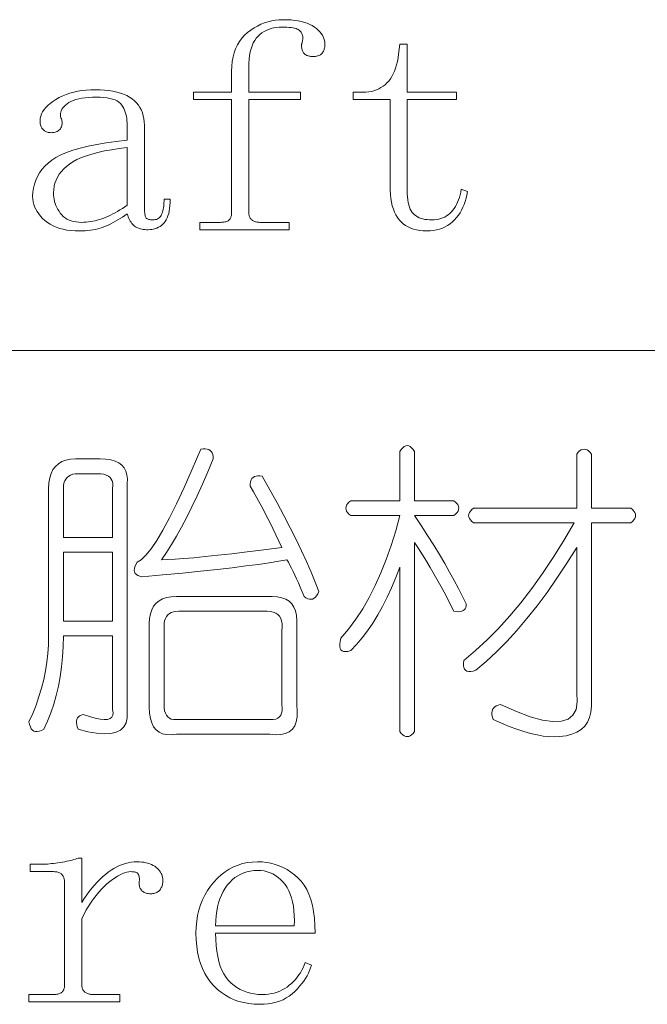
# Model space of a CAD drawing. Extents: x 1 to 297, y 1 to 210.
# Tile 4 of 171: x 4.5 to 8.88, y 35.78 to 42.65. Entities that reach past the tile are written whole.
import ezdxf

# ---------------------------------------------------------------- set-up
doc = ezdxf.new("R2010")
doc.units = 0

msp = doc.modelspace()

# ---------------------------------------------------------------- linework, layer by layer
at = {"color": 7, "lineweight": 13}
msp.add_line((1.3055, 40.342), (219.3213, 40.342), dxfattribs=at)
for points in [[(5.9826, 42.2906), (5.9838, 42.3257), (5.9871, 42.359), (5.9927, 42.3905), (6.0005, 42.4202), (6.0105, 42.4481), (6.0228, 42.4742), (6.0372, 42.4985), (6.054, 42.521), (6.0729, 42.5417), (6.0941, 42.5606), (6.1166, 42.5777), (6.1397, 42.593), (6.1632, 42.6065), (6.1873, 42.6182), (6.2119, 42.6281), (6.237, 42.6362), (6.2627, 42.6425), (6.2888, 42.647), (6.3155, 42.6497), (6.3426, 42.6506), (6.3711, 42.6501), (6.398, 42.6485), (6.4235, 42.6459), (6.4476, 42.6423), (6.4701, 42.6377), (6.4913, 42.6321), (6.5109, 42.6254), (6.5292, 42.6177), (6.5459, 42.6089), (6.5612, 42.5991), (6.5751, 42.5887), (6.5874, 42.5779), (6.5984, 42.5667), (6.6078, 42.5553), (6.6159, 42.5434), (6.6224, 42.5313), (6.6275, 42.5187), (6.6312, 42.5059), (6.6333, 42.4927), (6.6341, 42.4791), (6.6339, 42.4724), (6.6334, 42.4658), (6.6325, 42.4593), (6.6313, 42.4531), (6.6298, 42.447), (6.6279, 42.4411), (6.6257, 42.4353), (6.6231, 42.4298), (6.6202, 42.4244), (6.6169, 42.4191), (6.6132, 42.4143), (6.6087, 42.4099), (6.6036, 42.406), (6.5977, 42.4027), (6.5912, 42.3999), (6.584, 42.3975), (6.5761, 42.3957), (6.5676, 42.3945), (6.5583, 42.3937), (6.5484, 42.3934), (6.5416, 42.3936), (6.5352, 42.3941), (6.5289, 42.395), (6.523, 42.3962), (6.5173, 42.3977), (6.5118, 42.3996), (6.5067, 42.4018), (6.5017, 42.4044), (6.4971, 42.4073), (6.4926, 42.4106), (6.4886, 42.4143), (6.4849, 42.4185), (6.4817, 42.4232), (6.4789, 42.4284), (6.4766, 42.4341), (6.4746, 42.4404), (6.4731, 42.4472), (6.4721, 42.4545), (6.4714, 42.4623), (6.4712, 42.4706), (6.4713, 42.4724), (6.4714, 42.4743), (6.4716, 42.4765), (6.4719, 42.4788), (6.4723, 42.4813), (6.4728, 42.4839), (6.4733, 42.4868), (6.474, 42.4898), (6.4747, 42.4929), (6.4755, 42.4963), (6.4763, 42.4996), (6.477, 42.5028), (6.4777, 42.5058), (6.4782, 42.5086), (6.4787, 42.5113), (6.4791, 42.5138), (6.4794, 42.5161), (6.4796, 42.5182), (6.4797, 42.5202), (6.4798, 42.522), (6.4795, 42.5287), (6.4788, 42.5352), (6.4775, 42.5414), (6.4757, 42.5474), (6.4734, 42.5531), (6.4705, 42.5585), (6.4672, 42.5637), (6.4633, 42.5686), (6.459, 42.5733), (6.4541, 42.5777), (6.4482, 42.5818), (6.441, 42.5854), (6.4325, 42.5886), (6.4225, 42.5914), (6.4112, 42.5938), (6.3985, 42.5957), (6.3845, 42.5972), (6.369, 42.5983), (6.3522, 42.5989), (6.3341, 42.5991), (6.3139, 42.5985), (6.2945, 42.5966), (6.2758, 42.5934), (6.258, 42.5889), (6.2409, 42.5831), (6.2245, 42.576), (6.209, 42.5676), (6.1942, 42.558), (6.1802, 42.5471), (6.1669, 42.5349), (6.1547, 42.5211), (6.1438, 42.5055), (6.1341, 42.4882), (6.1258, 42.469), (6.1187, 42.4481), (6.1129, 42.4253), (6.1084, 42.4008), (6.1052, 42.3744), (6.1033, 42.3462), (6.1026, 42.3163), (6.1026, 42.1449), (6.4626, 42.1449), (6.4626, 42.0934), (6.1026, 42.0934), (6.1026, 41.3049), (6.1029, 41.2982), (6.1035, 41.2918), (6.1046, 41.2858), (6.1061, 41.2802), (6.108, 41.2749), (6.1104, 41.2699), (6.1131, 41.2653), (6.1164, 41.261), (6.12, 41.257), (6.1241, 41.2534), (6.1285, 41.2502), (6.1332, 41.2473), (6.1381, 41.2447), (6.1433, 41.2425), (6.1487, 41.2406), (6.1544, 41.239), (6.1604, 41.2378), (6.1666, 41.237), (6.1731, 41.2365), (6.1798, 41.2363), (6.3855, 41.2363), (6.3855, 41.1849), (5.7598, 41.1849), (5.7598, 41.2363), (5.9055, 41.2363), (5.9138, 41.2365), (5.9216, 41.237), (5.9289, 41.2378), (5.9357, 41.239), (5.9419, 41.2406), (5.9477, 41.2425), (5.9529, 41.2447), (5.9576, 41.2473), (5.9618, 41.2502), (5.9655, 41.2534), (5.9688, 41.257), (5.9717, 41.261), (5.9742, 41.2653), (5.9765, 41.2699), (5.9784, 41.2749), (5.9799, 41.2802), (5.9811, 41.2858), (5.982, 41.2918), (5.9825, 41.2982), (5.9826, 41.3049), (5.9826, 42.0934), (5.7169, 42.0934), (5.7169, 42.1449), (5.9826, 42.1449)], [(7.2084, 41.4591), (7.2088, 41.4359), (7.2101, 41.4142), (7.2122, 41.3941), (7.2152, 41.3755), (7.2191, 41.3584), (7.2238, 41.3429), (7.2294, 41.3289), (7.2358, 41.3165), (7.2431, 41.3056), (7.2512, 41.2963), (7.2602, 41.2881), (7.2701, 41.2809), (7.2808, 41.2744), (7.2924, 41.2689), (7.3048, 41.2641), (7.3181, 41.2603), (7.3322, 41.2573), (7.3472, 41.2551), (7.3631, 41.2539), (7.3798, 41.2534), (7.3966, 41.254), (7.4127, 41.2557), (7.4281, 41.2584), (7.4429, 41.2623), (7.4569, 41.2674), (7.4703, 41.2735), (7.483, 41.2807), (7.495, 41.2891), (7.5063, 41.2986), (7.5169, 41.3091), (7.5269, 41.3208), (7.5361, 41.3333), (7.5447, 41.3468), (7.5526, 41.3613), (7.5598, 41.3766), (7.5663, 41.393), (7.5721, 41.4102), (7.5773, 41.4285), (7.5817, 41.4476), (7.5855, 41.4677), (7.6284, 41.4506), (7.6244, 41.427), (7.6193, 41.4043), (7.6131, 41.3824), (7.6057, 41.3614), (7.5973, 41.3413), (7.5877, 41.322), (7.5771, 41.3036), (7.5653, 41.286), (7.5524, 41.2693), (7.5384, 41.2534), (7.5233, 41.2388), (7.5073, 41.2257), (7.4904, 41.2141), (7.4725, 41.2041), (7.4537, 41.1956), (7.434, 41.1886), (7.4133, 41.1832), (7.3916, 41.1794), (7.369, 41.1771), (7.3455, 41.1763), (7.3204, 41.1771), (7.2966, 41.1794), (7.2741, 41.1832), (7.2529, 41.1886), (7.233, 41.1956), (7.2144, 41.2041), (7.197, 41.2141), (7.1809, 41.2257), (7.1661, 41.2388), (7.1526, 41.2534), (7.1404, 41.2697), (7.1295, 41.2877), (7.1199, 41.3074), (7.1115, 41.3289), (7.1044, 41.352), (7.0986, 41.3769), (7.0941, 41.4034), (7.0909, 41.4317), (7.089, 41.4617), (7.0884, 41.4934), (7.0884, 42.0934), (6.8312, 42.0934), (6.8312, 42.1449), (6.8998, 42.1449), (6.92, 42.1455), (6.9394, 42.1474), (6.958, 42.1506), (6.9759, 42.1551), (6.993, 42.1609), (7.0093, 42.168), (7.0249, 42.1764), (7.0397, 42.186), (7.0537, 42.1969), (7.0669, 42.2091), (7.0793, 42.2227), (7.0908, 42.2378), (7.1013, 42.2543), (7.1108, 42.2722), (7.1194, 42.2916), (7.1271, 42.3125), (7.1338, 42.3348), (7.1396, 42.3586), (7.1445, 42.3839), (7.1484, 42.4106), (7.1569, 42.4791), (7.2084, 42.4791), (7.2084, 42.1449), (7.5512, 42.1449), (7.5512, 42.0934), (7.2084, 42.0934)], [(4.9198, 41.1763), (4.8896, 41.177), (4.8608, 41.1792), (4.8334, 41.1828), (4.8073, 41.1879), (4.7826, 41.1945), (4.7593, 41.2025), (4.7374, 41.212), (4.7168, 41.2229), (4.6976, 41.2353), (4.6798, 41.2491), (4.6635, 41.2639), (4.6489, 41.2791), (4.6361, 41.2948), (4.6249, 41.3109), (4.6155, 41.3274), (4.6078, 41.3443), (4.6018, 41.3616), (4.5975, 41.3794), (4.5949, 41.3976), (4.5941, 41.4163), (4.5954, 41.4466), (4.5994, 41.4758), (4.606, 41.5038), (4.6153, 41.5308), (4.6273, 41.5566), (4.6419, 41.5814), (4.6592, 41.605), (4.6791, 41.6275), (4.7017, 41.6489), (4.7269, 41.6691), (4.7561, 41.6883), (4.7905, 41.7063), (4.8302, 41.7233), (4.875, 41.7391), (4.9251, 41.7538), (4.9805, 41.7674), (5.041, 41.7798), (5.1068, 41.7912), (5.1778, 41.8014), (5.2541, 41.8106), (5.2541, 41.9134), (5.2537, 41.9303), (5.2525, 41.9465), (5.2506, 41.9622), (5.2479, 41.9772), (5.2444, 41.9916), (5.2402, 42.0055), (5.2352, 42.0187), (5.2294, 42.0314), (5.2228, 42.0434), (5.2155, 42.0549), (5.2068, 42.0654), (5.1961, 42.0749), (5.1835, 42.0833), (5.1689, 42.0905), (5.1523, 42.0966), (5.1337, 42.1017), (5.1132, 42.1056), (5.0907, 42.1083), (5.0662, 42.11), (5.0398, 42.1106), (5.0115, 42.1101), (4.9849, 42.1087), (4.9601, 42.1063), (4.9369, 42.103), (4.9155, 42.0988), (4.8958, 42.0936), (4.8778, 42.0875), (4.8615, 42.0804), (4.8469, 42.0724), (4.8341, 42.0634), (4.8228, 42.054), (4.8132, 42.0444), (4.805, 42.0348), (4.7984, 42.025), (4.7934, 42.0152), (4.7898, 42.0053), (4.7879, 41.9953), (4.7874, 41.9853), (4.7886, 41.9751), (4.7912, 41.9649), (4.7943, 41.958), (4.7967, 41.9511), (4.7984, 41.9443), (4.7994, 41.9374), (4.7998, 41.9306), (4.7994, 41.9237), (4.7984, 41.9169), (4.7967, 41.91), (4.7943, 41.9031), (4.7912, 41.8963), (4.7874, 41.8898), (4.783, 41.8839), (4.7778, 41.8788), (4.772, 41.8743), (4.7655, 41.8706), (4.7583, 41.8675), (4.7504, 41.8651), (4.7418, 41.8634), (4.7326, 41.8623), (4.7226, 41.862), (4.7159, 41.8622), (4.7094, 41.8629), (4.7032, 41.8639), (4.6973, 41.8654), (4.6916, 41.8674), (4.6861, 41.8697), (4.6809, 41.8725), (4.676, 41.8757), (4.6713, 41.8794), (4.6669, 41.8834), (4.6629, 41.8879), (4.6592, 41.8929), (4.656, 41.8982), (4.6532, 41.904), (4.6509, 41.9102), (4.6489, 41.9169), (4.6474, 41.9239), (4.6464, 41.9314), (4.6457, 41.9394), (4.6455, 41.9477), (4.6466, 41.9631), (4.65, 41.9782), (4.6555, 41.9932), (4.6633, 42.0081), (4.6734, 42.0227), (4.6856, 42.0372), (4.7001, 42.0515), (4.7168, 42.0657), (4.7358, 42.0796), (4.7569, 42.0934), (4.7797, 42.1065), (4.8036, 42.1181), (4.8284, 42.1284), (4.8543, 42.1373), (4.8812, 42.1449), (4.9092, 42.151), (4.9381, 42.1558), (4.9681, 42.1593), (4.9992, 42.1613), (5.0312, 42.162), (5.0646, 42.1614), (5.0964, 42.1594), (5.1264, 42.1562), (5.1546, 42.1517), (5.1812, 42.1459), (5.2061, 42.1389), (5.2292, 42.1305), (5.2506, 42.1209), (5.2704, 42.1099), (5.2884, 42.0977), (5.3046, 42.0843), (5.3192, 42.0698), (5.3321, 42.0541), (5.3432, 42.0374), (5.3526, 42.0195), (5.3604, 42.0005), (5.3664, 41.9804), (5.3706, 41.9592), (5.3732, 41.9369), (5.3741, 41.9134), (5.3741, 41.3477), (5.3742, 41.3346), (5.3746, 41.3225), (5.3752, 41.3116), (5.3761, 41.3018), (5.3773, 41.2931), (5.3787, 41.2855), (5.3804, 41.279), (5.3823, 41.2737), (5.3845, 41.2694), (5.3869, 41.2663), (5.3897, 41.2638), (5.3929, 41.2617), (5.3966, 41.2597), (5.4006, 41.2581), (5.4051, 41.2566), (5.4101, 41.2555), (5.4154, 41.2546), (5.4212, 41.2539), (5.4274, 41.2536), (5.4341, 41.2534), (5.4424, 41.2538), (5.4502, 41.255), (5.4575, 41.2569), (5.4642, 41.2596), (5.4705, 41.2631), (5.4762, 41.2673), (5.4815, 41.2723), (5.4862, 41.2781), (5.4904, 41.2847), (5.4941, 41.292), (5.4973, 41.3), (5.5002, 41.3086), (5.5028, 41.3178), (5.505, 41.3277), (5.5069, 41.3381), (5.5085, 41.3491), (5.5097, 41.3607), (5.5105, 41.3729), (5.511, 41.3857), (5.5112, 41.3991), (5.5541, 41.3991), (5.5536, 41.3759), (5.5524, 41.3541), (5.5502, 41.3337), (5.5472, 41.3148), (5.5434, 41.2974), (5.5386, 41.2814), (5.5331, 41.2668), (5.5266, 41.2538), (5.5194, 41.2422), (5.5112, 41.232), (5.5024, 41.223), (5.493, 41.215), (5.4832, 41.208), (5.4728, 41.2018), (5.4619, 41.1966), (5.4505, 41.1924), (5.4386, 41.1891), (5.4262, 41.1867), (5.4132, 41.1853), (5.3998, 41.1849), (5.388, 41.1851), (5.3768, 41.1859), (5.3661, 41.1872), (5.3559, 41.189), (5.3462, 41.1913), (5.337, 41.1941), (5.3284, 41.1975), (5.3202, 41.2013), (5.3126, 41.2057), (5.3055, 41.2106), (5.2988, 41.2161), (5.2925, 41.2222), (5.2865, 41.2291), (5.2808, 41.2366), (5.2755, 41.2449), (5.2705, 41.2538), (5.2659, 41.2634), (5.2616, 41.2737), (5.2577, 41.2846), (5.2541, 41.2963), (5.2371, 41.2846), (5.2203, 41.2735), (5.2038, 41.263), (5.1876, 41.2531), (5.1716, 41.2438), (5.1558, 41.2351), (5.1404, 41.227), (5.1252, 41.2195), (5.1102, 41.2126), (5.0955, 41.2063), (5.0806, 41.2006), (5.0652, 41.1955), (5.0491, 41.191), (5.0324, 41.1871), (5.0151, 41.1838), (4.9973, 41.1811), (4.9788, 41.179), (4.9597, 41.1775), (4.9401, 41.1766)], [(4.7398, 41.442), (4.7403, 41.4267), (4.7417, 41.4117), (4.744, 41.3969), (4.7473, 41.3823), (4.7516, 41.3681), (4.7568, 41.3541), (4.7629, 41.3403), (4.77, 41.3268), (4.778, 41.3136), (4.7869, 41.3006), (4.7969, 41.2884), (4.808, 41.2774), (4.8202, 41.2678), (4.8336, 41.2594), (4.848, 41.2524), (4.8636, 41.2466), (4.8802, 41.2421), (4.898, 41.2389), (4.9169, 41.2369), (4.9369, 41.2363), (4.9524, 41.2366), (4.9678, 41.2375), (4.9832, 41.239), (4.9986, 41.2411), (5.0141, 41.2438), (5.0295, 41.2471), (5.0449, 41.251), (5.0604, 41.2555), (5.0758, 41.2606), (5.0912, 41.2663), (5.1067, 41.2726), (5.1224, 41.2795), (5.1383, 41.287), (5.1543, 41.2951), (5.1705, 41.3038), (5.1869, 41.3131), (5.2034, 41.323), (5.2201, 41.3335), (5.237, 41.3446), (5.2541, 41.3563), (5.2541, 41.7591), (5.1976, 41.7518), (5.1447, 41.7435), (5.0954, 41.7343), (5.0497, 41.7242), (5.0076, 41.7131), (4.9692, 41.701), (4.9343, 41.688), (4.903, 41.6741), (4.8753, 41.6592), (4.8512, 41.6434), (4.83, 41.6268), (4.8111, 41.6093), (4.7944, 41.5911), (4.7799, 41.5721), (4.7676, 41.5524), (4.7576, 41.5318), (4.7498, 41.5105), (4.7442, 41.4885), (4.7409, 41.4656)], [(5.7684, 39.6534), (5.7846, 39.6558), (5.7992, 39.6562), (5.8121, 39.6545), (5.8232, 39.6507), (5.8326, 39.6449), (5.8404, 39.637), (5.8464, 39.627), (5.8506, 39.615), (5.8532, 39.601), (5.8541, 39.5849), (5.8165, 39.4945), (5.7793, 39.4086), (5.7425, 39.3272), (5.706, 39.2502), (5.6698, 39.1777), (5.634, 39.1097), (5.5985, 39.0461), (5.5633, 38.9869), (5.5285, 38.9322), (5.4941, 38.882), (5.5364, 38.8829), (5.588, 38.8854), (5.6489, 38.8897), (5.719, 38.8957), (5.7984, 38.9034), (5.887, 38.9129), (5.9849, 38.924), (6.092, 38.9369), (6.2084, 38.9514), (6.3341, 38.9677), (6.3133, 39.0121), (6.2922, 39.0562), (6.2708, 39.0999), (6.249, 39.1433), (6.2269, 39.1863), (6.2045, 39.229), (6.1817, 39.2713), (6.1585, 39.3133), (6.135, 39.355), (6.1112, 39.3963), (6.1121, 39.4124), (6.1146, 39.4265), (6.1189, 39.4385), (6.1249, 39.4484), (6.1326, 39.4563), (6.1421, 39.4621), (6.1532, 39.4659), (6.1661, 39.4676), (6.1806, 39.4673), (6.1969, 39.4649), (6.2502, 39.3704), (6.3005, 39.279), (6.3476, 39.1907), (6.3917, 39.1055), (6.4326, 39.0234), (6.4705, 38.9444), (6.5053, 38.8685), (6.537, 38.7956), (6.5657, 38.7258), (6.5912, 38.6591), (6.584, 38.6434), (6.5761, 38.6303), (6.5676, 38.6201), (6.5583, 38.6125), (6.5484, 38.6077), (6.5377, 38.6057), (6.5264, 38.6063), (6.5144, 38.6098), (6.5017, 38.6159), (6.4884, 38.6249), (6.4748, 38.6583), (6.4616, 38.69), (6.4488, 38.72), (6.4362, 38.7483), (6.4241, 38.7749), (6.4122, 38.7997), (6.4008, 38.8229), (6.3896, 38.8443), (6.3788, 38.864), (6.3684, 38.882), (6.312, 38.8715), (6.2456, 38.8607), (6.1693, 38.8496), (6.0831, 38.8381), (5.9869, 38.8263), (5.8808, 38.8141), (5.7648, 38.8016), (5.6388, 38.7887), (5.5028, 38.7755), (5.3569, 38.762), (5.3412, 38.7661), (5.3281, 38.7716), (5.3178, 38.7785), (5.3103, 38.7867), (5.3055, 38.7963), (5.3034, 38.8073), (5.3041, 38.8196), (5.3076, 38.8333), (5.3137, 38.8484), (5.3226, 38.8649), (5.3518, 38.882), (5.3844, 38.9129), (5.4204, 38.9574), (5.4598, 39.0157), (5.5026, 39.0877), (5.5489, 39.1734), (5.5986, 39.2729), (5.6518, 39.386), (5.7084, 39.5129)], [(7.2598, 39.6363), (7.2598, 39.2934), (7.5341, 39.2934), (7.5464, 39.2831), (7.556, 39.2729), (7.5629, 39.2626), (7.567, 39.2523), (7.5684, 39.242), (7.567, 39.2317), (7.5629, 39.2214), (7.556, 39.2111), (7.5464, 39.2009), (7.5341, 39.1906), (7.2598, 39.1906), (7.3066, 39.1196), (7.351, 39.0507), (7.393, 38.9838), (7.4326, 38.919), (7.4698, 38.8563), (7.5046, 38.7956), (7.537, 38.737), (7.567, 38.6804), (7.5946, 38.6259), (7.6198, 38.5734), (7.6189, 38.5606), (7.6164, 38.5494), (7.6121, 38.54), (7.6061, 38.5323), (7.5984, 38.5263), (7.5889, 38.522), (7.5778, 38.5194), (7.5649, 38.5186), (7.5504, 38.5194), (7.5341, 38.522), (7.5066, 38.5762), (7.4792, 38.629), (7.4518, 38.6804), (7.4244, 38.7305), (7.3969, 38.7791), (7.3695, 38.8265), (7.3421, 38.8724), (7.3146, 38.917), (7.2872, 38.9602), (7.2598, 39.002), (7.2598, 37.682), (7.2495, 37.6697), (7.2392, 37.6601), (7.2289, 37.6532), (7.2186, 37.6491), (7.2084, 37.6477), (7.1981, 37.6491), (7.1878, 37.6532), (7.1775, 37.6601), (7.1672, 37.6697), (7.1569, 37.682), (7.1569, 38.8306), (7.1288, 38.7569), (7.0993, 38.6866), (7.0685, 38.6197), (7.0362, 38.5563), (7.0026, 38.4963), (6.9677, 38.4397), (6.9313, 38.3866), (6.8936, 38.3369), (6.8545, 38.2906), (6.8141, 38.2477), (6.7949, 38.2424), (6.7784, 38.2402), (6.7647, 38.241), (6.7537, 38.245), (6.7455, 38.252), (6.74, 38.2621), (6.7373, 38.2753), (6.7373, 38.2916), (6.74, 38.311), (6.7455, 38.3334), (6.799, 38.3975), (6.8497, 38.4665), (6.8977, 38.5402), (6.943, 38.6187), (6.9855, 38.702), (7.0253, 38.7901), (7.0623, 38.883), (7.0966, 38.9807), (7.1281, 39.0833), (7.1569, 39.1906), (6.8141, 39.1906), (6.8017, 39.2009), (6.7921, 39.2111), (6.7853, 39.2214), (6.7812, 39.2317), (6.7798, 39.242), (6.7812, 39.2523), (6.7853, 39.2626), (6.7921, 39.2729), (6.8017, 39.2831), (6.8141, 39.2934), (7.1569, 39.2934), (7.1569, 39.6363), (7.1672, 39.6517), (7.1775, 39.6637), (7.1878, 39.6723), (7.1981, 39.6774), (7.2084, 39.6791), (7.2186, 39.6774), (7.2289, 39.6723), (7.2392, 39.6637), (7.2495, 39.6517)], [(8.3912, 39.6191), (8.4015, 39.6315), (8.4118, 39.6411), (8.4221, 39.6479), (8.4324, 39.6521), (8.4426, 39.6534), (8.4529, 39.6521), (8.4632, 39.6479), (8.4735, 39.6411), (8.4838, 39.6315), (8.4941, 39.6191), (8.4941, 39.242), (8.7684, 39.242), (8.7807, 39.2317), (8.7903, 39.2214), (8.7972, 39.2111), (8.8013, 39.2009), (8.8026, 39.1906), (8.8013, 39.1803), (8.7972, 39.17), (8.7903, 39.1597), (8.7807, 39.1494), (8.7684, 39.1391), (8.4941, 39.1391), (8.4941, 37.9049), (8.4949, 37.8591), (8.4906, 37.8178), (8.4812, 37.7809), (8.4666, 37.7485), (8.4469, 37.7206), (8.4221, 37.6971), (8.3921, 37.6781), (8.3569, 37.6635), (8.3166, 37.6534), (8.2712, 37.6477), (8.2357, 37.6458), (8.1978, 37.647), (8.1576, 37.6513), (8.1149, 37.6587), (8.0698, 37.6691), (8.0223, 37.6827), (7.9724, 37.6993), (7.9201, 37.719), (7.8654, 37.7418), (7.8084, 37.7677), (7.8027, 37.7842), (7.7994, 37.7993), (7.7986, 37.813), (7.8001, 37.8253), (7.8041, 37.8363), (7.8104, 37.8459), (7.8192, 37.8541), (7.8303, 37.861), (7.8438, 37.8665), (7.8598, 37.8706), (7.97, 37.8221), (8.0676, 37.7862), (8.1524, 37.7631), (8.2246, 37.7526), (8.2841, 37.7549), (8.3309, 37.7698), (8.365, 37.7974), (8.3864, 37.8377), (8.3952, 37.8906), (8.3912, 37.9563), (8.3912, 38.9677), (8.3225, 38.8573), (8.2534, 38.7524), (8.184, 38.653), (8.1142, 38.559), (8.0441, 38.4706), (7.9736, 38.3876), (7.9028, 38.3101), (7.8317, 38.2381), (7.7602, 38.1716), (7.6884, 38.1106), (7.669, 38.1051), (7.652, 38.1023), (7.6374, 38.1023), (7.6253, 38.1051), (7.6155, 38.1106), (7.6081, 38.1188), (7.6032, 38.1298), (7.6006, 38.1435), (7.6004, 38.1599), (7.6026, 38.1791), (7.6844, 38.2474), (7.7652, 38.3218), (7.8449, 38.4023), (7.9236, 38.4891), (8.0012, 38.582), (8.0778, 38.6811), (8.1534, 38.7863), (8.228, 38.8978), (8.3016, 39.0154), (8.3741, 39.1391), (7.6712, 39.1391), (7.6589, 39.1494), (7.6493, 39.1597), (7.6424, 39.17), (7.6383, 39.1803), (7.6369, 39.1906), (7.6383, 39.2009), (7.6424, 39.2111), (7.6493, 39.2214), (7.6589, 39.2317), (7.6712, 39.242), (8.3912, 39.242)], [(4.8941, 39.5849), (5.0655, 39.5849), (5.1044, 39.5831), (5.1389, 39.578), (5.1689, 39.5694), (5.1944, 39.5574), (5.2155, 39.542), (5.2321, 39.5231), (5.2443, 39.5009), (5.252, 39.4751), (5.2553, 39.446), (5.2541, 39.4134), (5.2541, 37.8191), (5.2537, 37.7778), (5.2458, 37.743), (5.2304, 37.7147), (5.2074, 37.693), (5.1769, 37.6777), (5.1389, 37.669), (5.0933, 37.6667), (5.0401, 37.671), (4.9794, 37.6818), (4.9112, 37.6991), (4.9054, 37.7156), (4.9016, 37.7307), (4.8999, 37.7444), (4.9002, 37.7567), (4.9026, 37.7677), (4.9071, 37.7773), (4.9136, 37.7855), (4.9222, 37.7924), (4.9328, 37.7979), (4.9455, 37.802), (4.9908, 37.7869), (5.0305, 37.7759), (5.0648, 37.7691), (5.0936, 37.7663), (5.1169, 37.7677), (5.1348, 37.7732), (5.1471, 37.7828), (5.154, 37.7965), (5.1553, 37.8143), (5.1512, 37.8363), (5.1512, 38.3506), (4.8084, 38.3506), (4.807, 38.2762), (4.8029, 38.2038), (4.796, 38.1335), (4.7864, 38.0653), (4.7741, 37.9991), (4.759, 37.935), (4.7412, 37.873), (4.7206, 37.813), (4.6973, 37.755), (4.6712, 37.6991), (4.6548, 37.6904), (4.6397, 37.6847), (4.626, 37.6822), (4.6136, 37.6827), (4.6026, 37.6863), (4.593, 37.693), (4.5848, 37.7027), (4.578, 37.7156), (4.5725, 37.7315), (4.5684, 37.7506), (4.5944, 37.809), (4.6177, 37.8678), (4.6383, 37.927), (4.6561, 37.9865), (4.6712, 38.0463), (4.6836, 38.1065), (4.6932, 38.167), (4.7, 38.2278), (4.7041, 38.289), (4.7055, 38.3506), (4.7055, 39.3791), (4.7074, 39.4182), (4.713, 39.4532), (4.7225, 39.4841), (4.7357, 39.5108), (4.7526, 39.5334), (4.7734, 39.5519), (4.7979, 39.5663), (4.8262, 39.5766), (4.8582, 39.5828)], [(5.0484, 39.482), (4.9112, 39.482), (4.8917, 39.481), (4.8742, 39.4779), (4.8588, 39.4727), (4.8454, 39.4655), (4.8341, 39.4563), (4.8248, 39.445), (4.8176, 39.4316), (4.8125, 39.4162), (4.8094, 39.3987), (4.8084, 39.3791), (4.8084, 39.0363), (5.1512, 39.0363), (5.1512, 39.3791), (5.1533, 39.3987), (5.1526, 39.4162), (5.1492, 39.4316), (5.143, 39.445), (5.1341, 39.4563), (5.1224, 39.4655), (5.108, 39.4727), (5.0909, 39.4779), (5.071, 39.481)], [(5.1512, 38.9334), (4.8084, 38.9334), (4.8084, 38.4534), (5.1512, 38.4534)], [(5.5969, 38.6249), (6.2655, 38.6249), (6.3012, 38.6228), (6.3327, 38.6166), (6.3601, 38.6063), (6.3834, 38.5919), (6.4026, 38.5734), (6.4177, 38.5508), (6.4287, 38.5241), (6.4356, 38.4932), (6.4383, 38.4582), (6.4369, 38.4191), (6.4369, 37.8706), (6.4412, 37.8253), (6.4404, 37.7855), (6.4344, 37.7513), (6.4232, 37.7225), (6.4069, 37.6991), (6.3855, 37.6813), (6.3589, 37.669), (6.3272, 37.6621), (6.2904, 37.6607), (6.2484, 37.6649), (5.5969, 37.6649), (5.5611, 37.6606), (5.529, 37.6614), (5.5008, 37.6674), (5.4762, 37.6786), (5.4555, 37.6949), (5.4385, 37.7163), (5.4253, 37.7429), (5.4159, 37.7746), (5.4102, 37.8114), (5.4084, 37.8534), (5.4084, 38.4363), (5.4102, 38.4721), (5.4159, 38.5042), (5.4253, 38.5325), (5.4385, 38.557), (5.4555, 38.5777), (5.4762, 38.5947), (5.5008, 38.6079), (5.529, 38.6173), (5.5611, 38.623)], [(6.2312, 38.522), (5.6141, 38.522), (5.5945, 38.521), (5.577, 38.5179), (5.5616, 38.5127), (5.5482, 38.5055), (5.5369, 38.4963), (5.5277, 38.485), (5.5205, 38.4716), (5.5153, 38.4562), (5.5122, 38.4387), (5.5112, 38.4191), (5.5112, 37.8706), (5.5122, 37.8479), (5.5153, 37.8281), (5.5205, 37.8109), (5.5277, 37.7965), (5.5369, 37.7849), (5.5482, 37.7759), (5.5616, 37.7698), (5.577, 37.7663), (5.5945, 37.7657), (5.6141, 37.7677), (6.2312, 37.7677), (6.2538, 37.7657), (6.2737, 37.7663), (6.2909, 37.7698), (6.3053, 37.7759), (6.3169, 37.7849), (6.3258, 37.7965), (6.332, 37.8109), (6.3354, 37.8281), (6.3361, 37.8479), (6.3341, 37.8706), (6.3341, 38.3849), (6.3361, 38.4109), (6.3354, 38.4342), (6.332, 38.4548), (6.3258, 38.4726), (6.3169, 38.4877), (6.3053, 38.5001), (6.2909, 38.5097), (6.2737, 38.5165), (6.2538, 38.5206)], [(4.9369, 36.4906), (4.9542, 36.5174), (4.9717, 36.5429), (4.9895, 36.5671), (5.0076, 36.59), (5.0259, 36.6116), (5.0444, 36.632), (5.0632, 36.6511), (5.0823, 36.6689), (5.1016, 36.6854), (5.1212, 36.7006), (5.141, 36.7144), (5.1608, 36.7268), (5.1807, 36.7377), (5.2008, 36.7472), (5.2209, 36.7552), (5.241, 36.7618), (5.2613, 36.7669), (5.2817, 36.7705), (5.3021, 36.7727), (5.3226, 36.7734), (5.3394, 36.773), (5.3554, 36.7719), (5.3706, 36.77), (5.385, 36.7673), (5.3987, 36.7638), (5.4116, 36.7595), (5.4237, 36.7545), (5.4351, 36.7487), (5.4457, 36.7422), (5.4555, 36.7349), (5.4645, 36.727), (5.4725, 36.7189), (5.4795, 36.7106), (5.4857, 36.7019), (5.4909, 36.6931), (5.4951, 36.6839), (5.4984, 36.6746), (5.5008, 36.6649), (5.5022, 36.655), (5.5026, 36.6449), (5.5024, 36.6365), (5.5018, 36.6284), (5.5007, 36.6207), (5.4992, 36.6133), (5.4973, 36.6063), (5.4949, 36.5996), (5.4921, 36.5933), (5.4889, 36.5873), (5.4853, 36.5816), (5.4812, 36.5763), (5.4767, 36.5714), (5.4718, 36.567), (5.4664, 36.5632), (5.4606, 36.5598), (5.4544, 36.557), (5.4478, 36.5547), (5.4407, 36.5529), (5.4332, 36.5516), (5.4253, 36.5508), (5.4169, 36.5506), (5.4086, 36.5508), (5.4006, 36.5516), (5.3931, 36.5529), (5.3861, 36.5547), (5.3794, 36.557), (5.3732, 36.5598), (5.3674, 36.5632), (5.3621, 36.567), (5.3571, 36.5714), (5.3526, 36.5763), (5.3487, 36.5816), (5.3453, 36.5873), (5.3425, 36.5933), (5.3403, 36.5996), (5.3387, 36.6063), (5.3377, 36.6133), (5.3373, 36.6207), (5.3376, 36.6284), (5.3384, 36.6365), (5.3398, 36.6449), (5.3397, 36.6499), (5.3394, 36.6548), (5.339, 36.6595), (5.3384, 36.6641), (5.3376, 36.6684), (5.3367, 36.6726), (5.3356, 36.6767), (5.3343, 36.6805), (5.3328, 36.6842), (5.3312, 36.6877), (5.3292, 36.691), (5.3264, 36.6939), (5.323, 36.6965), (5.3189, 36.6987), (5.3141, 36.7006), (5.3086, 36.7021), (5.3024, 36.7033), (5.2956, 36.7042), (5.288, 36.7047), (5.2798, 36.7049), (5.2658, 36.704), (5.2512, 36.7014), (5.2359, 36.6971), (5.2201, 36.6911), (5.2037, 36.6834), (5.1867, 36.674), (5.1691, 36.6629), (5.1509, 36.65), (5.1321, 36.6354), (5.1126, 36.6191), (5.0931, 36.6013), (5.0741, 36.5821), (5.0554, 36.5615), (5.0372, 36.5396), (5.0194, 36.5163), (5.0021, 36.4916), (4.9851, 36.4655), (4.9686, 36.4381), (4.9526, 36.4093), (4.9369, 36.3791), (4.9369, 35.9163), (4.9371, 35.9096), (4.9378, 35.9033), (4.9389, 35.8973), (4.9404, 35.8916), (4.9423, 35.8863), (4.9446, 35.8813), (4.9474, 35.8767), (4.9506, 35.8724), (4.9543, 35.8685), (4.9584, 35.8649), (4.9628, 35.8616), (4.9674, 35.8587), (4.9724, 35.8561), (4.9776, 35.8539), (4.983, 35.852), (4.9887, 35.8505), (4.9947, 35.8493), (5.0009, 35.8484), (5.0073, 35.8479), (5.0141, 35.8477), (5.2026, 35.8477), (5.2026, 35.7963), (4.5684, 35.7963), (4.5684, 35.8477), (4.7398, 35.8477), (4.7481, 35.8479), (4.7559, 35.8484), (4.7632, 35.8493), (4.77, 35.8505), (4.7762, 35.852), (4.782, 35.8539), (4.7872, 35.8561), (4.7919, 35.8587), (4.7961, 35.8616), (4.7998, 35.8649), (4.803, 35.8685), (4.806, 35.8724), (4.8085, 35.8767), (4.8108, 35.8813), (4.8126, 35.8863), (4.8142, 35.8916), (4.8154, 35.8973), (4.8162, 35.9033), (4.8168, 35.9096), (4.8169, 35.9163), (4.8169, 36.6277), (4.8168, 36.6344), (4.8162, 36.6409), (4.8154, 36.6471), (4.8142, 36.6531), (4.8126, 36.6588), (4.8108, 36.6642), (4.8085, 36.6694), (4.806, 36.6743), (4.803, 36.679), (4.7998, 36.6834), (4.7961, 36.6875), (4.7919, 36.6911), (4.7872, 36.6944), (4.782, 36.6971), (4.7762, 36.6995), (4.77, 36.7014), (4.7632, 36.7029), (4.7559, 36.704), (4.7481, 36.7046), (4.7398, 36.7049), (4.5769, 36.7049), (4.5769, 36.7563), (4.6455, 36.7563), (4.6577, 36.7564), (4.6704, 36.7568), (4.6834, 36.7574), (4.6969, 36.7583), (4.7109, 36.7595), (4.7252, 36.7609), (4.74, 36.7626), (4.7552, 36.7645), (4.7709, 36.7667), (4.7869, 36.7691), (4.8028, 36.7718), (4.818, 36.7745), (4.8323, 36.7772), (4.8459, 36.7801), (4.8587, 36.7831), (4.8708, 36.7861), (4.882, 36.7892), (4.8925, 36.7925), (4.9023, 36.7958), (4.9112, 36.7991), (4.9369, 36.7991)], [(5.8712, 36.2763), (5.8721, 36.2313), (5.8748, 36.189), (5.8793, 36.1494), (5.8856, 36.1124), (5.8937, 36.0781), (5.9036, 36.0464), (5.9153, 36.0174), (5.9288, 35.991), (5.9441, 35.9673), (5.9612, 35.9463), (5.9798, 35.9276), (5.9994, 35.9108), (6.0202, 35.896), (6.0421, 35.8832), (6.0651, 35.8724), (6.0893, 35.8635), (6.1145, 35.8566), (6.1409, 35.8517), (6.1683, 35.8487), (6.1969, 35.8477), (6.2189, 35.8484), (6.2401, 35.8503), (6.2607, 35.8535), (6.2806, 35.858), (6.2998, 35.8638), (6.3183, 35.8709), (6.3361, 35.8792), (6.3533, 35.8889), (6.3697, 35.8998), (6.3855, 35.912), (6.4005, 35.9252), (6.4146, 35.9389), (6.4279, 35.9533), (6.4404, 35.9682), (6.4519, 35.9838), (6.4626, 35.9999), (6.4725, 36.0167), (6.4815, 36.0341), (6.4896, 36.052), (6.4969, 36.0706), (6.5398, 36.0534), (6.534, 36.0346), (6.5269, 36.0159), (6.5186, 35.9972), (6.5089, 35.9787), (6.498, 35.9602), (6.4858, 35.9418), (6.4723, 35.9235), (6.4575, 35.9053), (6.4414, 35.8872), (6.4241, 35.8691), (6.4054, 35.852), (6.3855, 35.8367), (6.3643, 35.8232), (6.3418, 35.8115), (6.318, 35.8016), (6.2929, 35.7935), (6.2666, 35.7872), (6.2389, 35.7827), (6.21, 35.78), (6.1798, 35.7791), (6.1411, 35.7804), (6.1038, 35.7843), (6.0681, 35.7907), (6.0337, 35.7997), (6.0009, 35.8113), (5.9694, 35.8254), (5.9395, 35.8421), (5.911, 35.8614), (5.8839, 35.8833), (5.8584, 35.9077), (5.8347, 35.9345), (5.8136, 35.9636), (5.795, 35.9949), (5.7788, 36.0284), (5.7651, 36.0641), (5.754, 36.1021), (5.7453, 36.1423), (5.739, 36.1847), (5.7353, 36.2294), (5.7341, 36.2763), (5.7353, 36.3184), (5.739, 36.3591), (5.7453, 36.3983), (5.754, 36.4361), (5.7651, 36.4724), (5.7788, 36.5072), (5.795, 36.5406), (5.8136, 36.5725), (5.8347, 36.603), (5.8584, 36.632), (5.8838, 36.6589), (5.9103, 36.6829), (5.9379, 36.7041), (5.9667, 36.7225), (5.9966, 36.7381), (6.0276, 36.7508), (6.0597, 36.7607), (6.0929, 36.7678), (6.1272, 36.772), (6.1626, 36.7734), (6.1948, 36.7723), (6.2261, 36.769), (6.2565, 36.7634), (6.2861, 36.7556), (6.3148, 36.7456), (6.3426, 36.7333), (6.3696, 36.7188), (6.3958, 36.7021), (6.4211, 36.6832), (6.4455, 36.662), (6.4683, 36.6381), (6.4887, 36.6109), (6.5067, 36.5805), (6.5223, 36.5468), (6.5355, 36.5099), (6.5463, 36.4697), (6.5547, 36.4262), (6.5607, 36.3795), (6.5643, 36.3295), (6.5655, 36.2763)], [(6.4198, 36.3277), (6.4207, 36.3645), (6.42, 36.3995), (6.4176, 36.4328), (6.4136, 36.4642), (6.408, 36.4938), (6.4008, 36.5216), (6.3919, 36.5476), (6.3814, 36.5718), (6.3693, 36.5942), (6.3555, 36.6149), (6.3405, 36.6336), (6.3245, 36.6503), (6.3075, 36.6651), (6.2897, 36.6779), (6.2709, 36.6888), (6.2511, 36.6977), (6.2304, 36.7046), (6.2088, 36.7095), (6.1862, 36.7124), (6.1626, 36.7134), (6.1374, 36.7124), (6.1131, 36.7093), (6.0897, 36.7042), (6.0673, 36.697), (6.0459, 36.6877), (6.0253, 36.6764), (6.0057, 36.663), (5.9871, 36.6476), (5.9694, 36.6301), (5.9526, 36.6106), (5.9372, 36.5892), (5.9233, 36.5663), (5.9111, 36.5419), (5.9005, 36.5159), (5.8916, 36.4884), (5.8842, 36.4594), (5.8785, 36.4288), (5.8745, 36.3966), (5.872, 36.3629), (5.8712, 36.3277)]]:
    msp.add_lwpolyline(points, close=True, dxfattribs=at)

doc.saveas('drawing.dxf')
